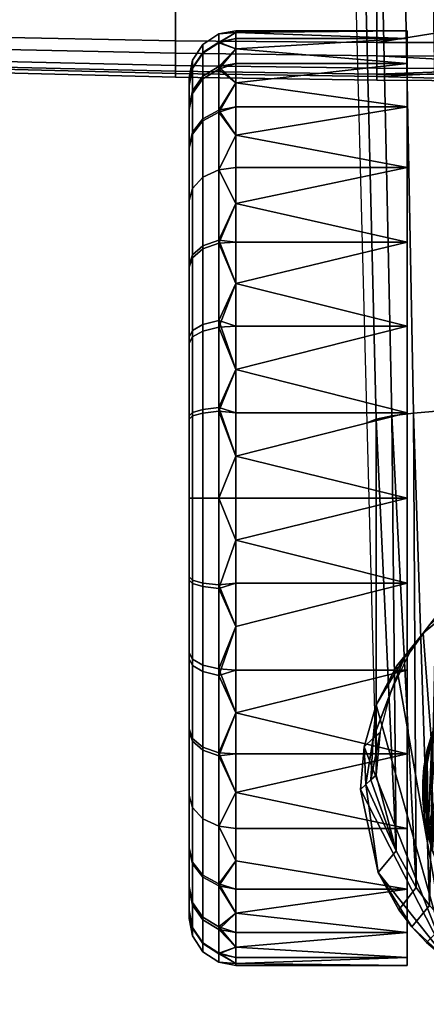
# Model space of a CAD drawing. Header units: millimetres. Extents: x -335 to 335, y -340 to 312.
# Tile 31 of 108: x -36 to -10, y -340 to -277. Entities that reach past the tile are written whole.
import ezdxf

# ---------------------------------------------------------------- set-up
doc = ezdxf.new("R2010")
doc.units = ezdxf.units.MM
doc.header["$MEASUREMENT"] = 0
for name, color, linetype, true_color in [('kolecka', 7, 'Continuous', 0x282828), ('podnoz', 7, 'Continuous', 0x000000), ('sedak', 7, 'Continuous', 0x7faed0)]:
    doc.layers.add(name, color=color, linetype=linetype, true_color=true_color)

msp = doc.modelspace()

# ---------------------------------------------------------------- meshes
at = {"layer": 'kolecka'}
mesh = msp.add_polyface(dxfattribs=at)
corners = [(-24.121, -291.321, 5.787), (-23.105, -290.95, 5.232), (-23.105, -296.099, 2.477), (-24.121, -296.355, 3.095), (-24.789, -291.886, 6.633), (-24.789, -296.744, 4.034), (-25, -292.5, 7.551), (-25, -297.167, 5.054), (-24.121, -286.907, 9.407), (-23.105, -286.435, 8.935), (-24.789, -287.627, 10.127), (-25, -288.408, 10.907), (-24.121, -283.161, 14.013), (-23.105, -282.603, 13.646), (-24.789, -284.011, 14.571), (-25, -284.934, 15.177), (-24.121, -280.422, 19.28), (-23.105, -279.801, 19.034), (-24.789, -281.368, 19.654), (-25, -282.395, 20.061), (-24.121, -278.895, 24.544), (-23.105, -278.239, 24.419), (-24.789, -279.894, 24.734), (-25, -280.979, 24.941), (-24.121, -278.378, 30), (-23.105, -277.71, 30), (-24.789, -279.395, 30), (-25, -280.499, 30), (-24.121, -278.939, 35.681), (-23.105, -278.284, 35.812), (-24.789, -279.937, 35.483), (-25, -281.02, 35.267), (-24.121, -280.594, 41.145), (-23.105, -279.977, 41.4), (-24.789, -281.534, 40.755), (-25, -282.554, 40.333), (-24.121, -283.287, 46.178), (-23.105, -282.732, 46.549), (-24.789, -284.133, 45.613), (-25, -285.051, 45), (-24.121, -286.907, 50.593), (-23.105, -286.435, 51.065), (-24.789, -287.627, 49.873), (-25, -288.407, 49.093), (-24.121, -291.512, 54.34), (-23.105, -291.146, 54.898), (-24.789, -292.071, 53.49), (-25, -292.677, 52.567), (-24.121, -296.78, 57.077), (-23.105, -296.534, 57.698), (-24.789, -297.155, 56.131), (-25, -297.561, 55.104), (-22, -288.591, 6.709), (-22, -284.209, 11.091), (-22, -293.721, 3.351), (-22, -278.658, 21.745), (-22, -277.621, 27.304), (-22, -278.658, 38.255), (-22, -280.851, 43.779), (-22, -277.621, 32.696), (-22, -280.851, 16.221), (-22, -288.591, 53.291), (-22, -293.721, 56.649), (-25, -302.441, 56.521)]
mesh.append_faces([[corners[k] for k in face] for face in [(0, 1, 2, 3), (4, 0, 3, 5), (6, 4, 5, 7), (8, 9, 1, 0), (10, 8, 0, 4), (11, 10, 4, 6), (12, 13, 9, 8), (14, 12, 8, 10), (15, 14, 10, 11), (16, 17, 13, 12), (18, 16, 12, 14), (19, 18, 14, 15), (20, 21, 17, 16), (22, 20, 16, 18), (23, 22, 18, 19), (24, 25, 21, 20), (26, 24, 20, 22), (27, 26, 22, 23), (28, 29, 25, 24), (30, 28, 24, 26), (31, 30, 26, 27), (32, 33, 29, 28), (34, 32, 28, 30), (35, 34, 30, 31), (36, 37, 33, 32), (38, 36, 32, 34), (39, 38, 34, 35), (40, 41, 37, 36), (42, 40, 36, 38), (43, 42, 38, 39), (44, 45, 41, 40), (46, 44, 40, 42), (47, 46, 42, 43), (48, 49, 45, 44), (50, 48, 44, 46), (51, 50, 46, 47), (9, 52, 1, 1), (13, 53, 9, 9), (2, 1, 54, 54), (21, 55, 17, 17), (25, 56, 21, 21), (33, 57, 29, 29), (37, 58, 33, 33), (25, 29, 59, 59), (13, 17, 60, 60), (45, 61, 41, 41), (49, 62, 45, 45), (6, 23, 15, 15), (15, 23, 19, 19), (11, 6, 15, 15), (6, 31, 23, 23), (47, 43, 39, 39), (6, 63, 47, 47), (6, 47, 39, 39), (31, 39, 35, 35), (6, 39, 31, 31), (31, 27, 23, 23)]])
mesh = msp.add_polyface(dxfattribs=at)
corners = [(9, -277.528, 28.713), (9, -278.586, 22), (-9, -278.586, 22), (-9, -277.528, 28.713), (9, -280.149, 42.327), (9, -278.041, 35.673), (-9, -278.041, 35.673), (-9, -280.149, 42.327), (9, -283.625, 48.166), (-9, -283.625, 48.166), (9, -294.177, 56.879), (9, -288.326, 53.073), (-9, -288.326, 53.073), (-9, -294.177, 56.879), (-9, -307.5, 60), (-9, -294.177, 56.879), (-9, -288.326, 53.073), (-23.105, -296.099, 2.477), (-22, -293.721, 3.351), (-22, -296.457, 2.106), (-23.105, -290.95, 5.232), (-22, -288.591, 6.709), (-22, -291.084, 4.89), (-23.105, -286.435, 8.935), (-22, -286.287, 8.787), (-23.105, -282.603, 13.646), (-22, -282.39, 13.584), (-22, -284.209, 11.091), (-22, -280.851, 16.221), (-23.105, -279.801, 19.034), (-22, -278.658, 21.745), (-22, -279.606, 18.957), (-23.105, -278.239, 24.419), (-22, -278.001, 24.541), (-23.105, -277.71, 30), (-22, -277.5, 30), (-22, -277.621, 27.304), (-22, -277.621, 32.696), (-23.105, -278.284, 35.812), (-22, -278.658, 38.255), (-22, -278.001, 35.459), (-23.105, -279.977, 41.4), (-22, -279.606, 41.043), (-23.105, -282.732, 46.549), (-22, -282.39, 46.416), (-22, -280.851, 43.779), (-22, -284.209, 48.909), (-23.105, -286.435, 51.065), (-22, -288.591, 53.291), (-22, -286.287, 51.213), (-23.105, -291.146, 54.898), (-22, -291.084, 55.11), (-23.105, -296.534, 57.698), (-22, -296.457, 57.894), (-22, -293.721, 56.649), (-11, -296.457, 2.106), (-11, -291.084, 4.89), (-11, -286.287, 8.787), (-11, -282.39, 13.584), (-11, -279.606, 18.957), (-11, -278.001, 24.541), (-11, -277.5, 30), (-11, -278.001, 35.459), (-11, -279.606, 41.043), (-11, -282.39, 46.416), (-11, -286.287, 51.213), (-11, -291.084, 55.11), (-11, -296.457, 57.894)]
mesh.append_faces([[corners[k] for k in face] for face in [(0, 1, 2, 3), (4, 5, 6, 7), (5, 0, 3, 6), (8, 4, 7, 9), (10, 11, 12, 13), (14, 15, 16, 16), (17, 18, 19, 19), (20, 21, 22, 22), (23, 24, 21, 21), (25, 26, 27, 27), (25, 28, 26, 26), (23, 27, 24, 24), (20, 22, 18, 18), (29, 30, 31, 31), (32, 33, 30, 30), (34, 35, 36, 36), (34, 37, 35, 35), (32, 36, 33, 33), (38, 39, 40, 40), (41, 42, 39, 39), (43, 44, 45, 45), (43, 46, 44, 44), (41, 45, 42, 42), (38, 40, 37, 37), (29, 31, 28, 28), (47, 48, 49, 49), (50, 51, 48, 48), (52, 53, 54, 54), (50, 54, 51, 51), (47, 49, 46, 43), (55, 19, 18, 56), (56, 22, 21, 21), (56, 18, 22, 22), (57, 56, 21, 21), (58, 57, 27, 27), (59, 58, 28, 28), (60, 33, 36, 61), (61, 35, 37, 62), (59, 31, 30, 60), (63, 42, 45, 64), (64, 44, 46, 65), (66, 51, 54, 67), (65, 49, 48, 66), (62, 40, 39, 63), (57, 21, 24, 24), (57, 24, 27, 27), (58, 26, 28, 28), (59, 28, 31, 31), (26, 58, 27, 27), (60, 30, 33, 33), (62, 37, 40, 40), (35, 61, 36, 36), (63, 39, 42, 42), (65, 46, 49, 49), (44, 64, 45, 45), (66, 48, 51, 51), (53, 67, 54, 54)]])
mesh = msp.add_polyface(dxfattribs=at)
corners = [(-7.07, -318.929, 63), (-9.656, -328.579, 63), (-3.682, -316.702, 63), (0, -316, 63), (-1.271, -316.081, 60), (0, -316, 60), (-9, -307.5, 60), (-3.887, -316.786, 60), (-2.578, -316.338, 60), (-5.152, -317.429, 60), (-6.332, -318.261, 60), (-9, -321.641, 60), (-8.285, -320.401, 60), (-7.389, -319.262, 60), (-3.682, -316.702, 63), (-5.152, -317.429, 60), (-6.332, -318.261, 60), (-7.07, -318.929, 63), (-8.285, -320.401, 60), (-9.297, -322.319, 63), (0, -316, 60), (-1.271, -316.081, 60), (0, -316, 63), (-3.887, -316.786, 60), (-2.578, -316.338, 60), (-7.389, -319.262, 60), (-9, -337.529, 30.473), (-9, -337.426, 32.606), (-9, -277.528, 28.713), (-9, -335.95, 40.959), (-9, -335.468, 43.012), (-9, -283.625, 48.166), (-9, -334.469, 47.082), (-9, -333.958, 49.098), (-9, -307.5, 60), (-9, -288.326, 53.073), (-9, -334.974, 45.049), (-9, -333.441, 51.113), (-9, -321.641, 60), (-9, -280.149, 42.327), (-9, -278.041, 35.673), (-9, -336.841, 36.822), (-9, -278.586, 22), (-9, -337.325, 26.202), (-9, -300.748, 59.23), (-9, -294.177, 56.879), (-23.105, -313.312, 59.216), (-22, -315.755, 58.842), (-22, -312.959, 59.499), (-23.105, -318.9, 57.523), (-22, -321.279, 56.649), (-22, -318.543, 57.894), (-23.105, -318.466, 2.302), (-22, -315.755, 1.158), (-22, -318.543, 2.106), (-23.105, -313.081, 0.738), (-22, -312.959, 0.501), (-22, -321.279, 3.351), (-23.105, -307.5, 0.211), (-22, -307.5), (-22, -310.196, 0.121), (-22, -307.5, 60), (-23.105, -307.5, 59.79), (-22, -310.196, 59.879), (-22, -304.804, 0.121), (-11, -307.5), (-22, -302.041, 0.501), (-11, -302.041, 0.501), (-22, -299.245, 1.158), (-11, -296.457, 2.106), (-22, -296.457, 2.106), (-11, -296.457, 57.894), (-22, -296.457, 57.894), (-22, -299.245, 58.842), (-11, -302.041, 59.499), (-22, -304.804, 59.879), (-11, -307.5, 60), (-22, -302.041, 59.499), (-11, -312.959, 59.499), (-11, -318.543, 57.894), (-11, -323.916, 55.11), (-11, -318.543, 2.106), (-11, -312.959, 0.501)]
mesh.append_faces([[corners[k] for k in face] for face in [(0, 1, 2, 2), (1, 3, 2, 2), (4, 5, 6, 6), (6, 7, 8, 8), (6, 8, 4, 4), (9, 7, 6, 6), (6, 10, 9, 9), (6, 11, 12, 12), (6, 12, 13, 13), (6, 13, 10, 10), (14, 15, 16, 17), (18, 19, 17, 17), (20, 21, 22, 22), (23, 14, 24, 24), (15, 14, 23, 23), (21, 24, 14, 14), (25, 17, 16, 16), (18, 17, 25, 25), (14, 22, 21, 21), (26, 27, 28, 28), (29, 30, 31, 31), (32, 33, 34, 34), (32, 34, 35, 35), (35, 31, 36, 36), (37, 38, 34, 34), (39, 40, 41, 41), (31, 39, 29, 29), (40, 28, 27, 27), (28, 42, 43, 43), (34, 44, 45, 45), (46, 47, 48, 48), (49, 50, 51, 51), (49, 51, 47, 47), (52, 53, 54, 54), (55, 56, 53, 53), (52, 54, 57, 57), (58, 59, 60, 60), (61, 62, 63, 63), (64, 65, 59, 59), (65, 64, 66, 67), (67, 66, 68, 69), (70, 69, 68, 68), (71, 72, 73, 74), (74, 75, 61, 76), (74, 77, 75, 75), (77, 74, 73, 73), (61, 63, 76, 76), (78, 76, 63, 63), (78, 63, 48, 48), (78, 47, 51, 79), (79, 51, 50, 80), (78, 48, 47, 47), (81, 54, 53, 82), (82, 56, 60, 65), (81, 57, 54, 54), (82, 53, 56, 56), (65, 60, 59, 59)]])
mesh = msp.add_polyface(dxfattribs=at)
corners = [(-7.07, -333.072, 63), (-9.656, -328.579, 63), (-8.66, -331, 63), (-2.588, -335.657, 63), (-5, -334.66, 63), (9.656, -328.578, 63), (0, -316, 63), (-9.297, -322.319, 63), (-10, -326, 63), (-7.07, -318.929, 63), (2.588, -335.657, 63), (-9.297, -322.319, 63), (-9.928, -324.802, 61.392), (-10, -326, 63), (-9.721, -323.656, 61.082), (-8.285, -320.401, 60), (-9.404, -322.598, 60.605), (-9, -321.641, 60), (-6.656, -334.812, 54.936), (-8.262, -333.375, 55.034), (-8.064, -334.407, 50.995), (-6.451, -335.555, 50.869), (-6.863, -333.984, 58.981), (-8.461, -332.239, 59.037), (-9, -333.958, 49.098), (-9, -334.469, 47.082), (-7.865, -335.333, 46.924), (-9, -333.441, 51.113), (-9.656, -328.579, 63), (-9.68, -329.124, 61.021), (-9.375, -330.165, 60.563), (-9.898, -328.01, 61.347), (-9, -331.886, 57.086), (-9, -332.402, 55.106), (-9, -332.923, 53.11), (-10, -326.635, 61.876), (-10, -326.844, 61.5), (-10, -326.425, 62.252), (-8.66, -331, 63), (-9, -331.371, 59.066), (-7.07, -333.072, 63), (-4.834, -335.328, 58.941), (-5, -334.66, 63), (-9, -331.13, 60), (-9.404, -322.598, 60.605), (-9, -321.641, 60), (-9.375, -330.165, 60.563), (-9.721, -323.656, 61.082), (-9.68, -329.124, 61.021), (-9, -331.13, 60), (-9.898, -328.01, 61.347), (-10, -326.422, 61.5), (-9.928, -324.802, 61.392), (-9, -337.529, 30.473), (-9, -277.528, 28.713), (-9, -337.5, 28.334), (-9, -278.586, 22), (-9, -336.993, 24.086), (-9, -337.325, 26.202), (-9, -278.041, 35.673), (-9, -337.426, 32.606), (-9, -337.193, 34.728), (-9, -336.841, 36.822), (-9, -280.149, 42.327), (-9, -336.411, 38.9), (-9, -335.95, 40.959), (-9, -334.974, 45.049), (-9, -283.625, 48.166), (-9, -335.468, 43.012), (-9, -334.469, 47.082), (-9, -288.326, 53.073), (-9, -333.441, 51.113), (-9, -307.5, 60), (-9, -333.958, 49.098), (-9, -336.509, 22), (-9, -321.641, 60), (-9, -332.402, 55.106), (-9, -331.886, 57.086), (-9, -331.371, 59.066), (-9, -331.13, 60), (-9, -332.923, 53.11)]
mesh.append_faces([[corners[k] for k in face] for face in [(0, 1, 2, 2), (3, 0, 4, 4), (1, 0, 3, 3), (5, 6, 1, 1), (7, 8, 1, 1), (9, 7, 1, 1), (10, 1, 3, 3), (11, 12, 13, 13), (11, 14, 12, 12), (11, 15, 16, 16), (16, 15, 17, 17), (16, 14, 11, 11), (18, 19, 20, 21), (22, 23, 19, 18), (24, 25, 26, 26), (20, 27, 24, 24), (26, 20, 24, 24), (28, 29, 30, 30), (28, 31, 29, 29), (32, 33, 19, 19), (34, 19, 33, 33), (35, 36, 31, 31), (37, 35, 31, 31), (13, 31, 28, 28), (28, 30, 38, 38), (32, 19, 23, 23), (20, 19, 34, 34), (39, 32, 23, 23), (22, 40, 38, 23), (41, 42, 40, 22), (43, 39, 23, 23), (43, 23, 38, 38), (30, 43, 38, 38), (20, 34, 27, 27), (44, 45, 46, 46), (47, 44, 48, 48), (49, 46, 45, 45), (48, 44, 46, 46), (48, 50, 47, 47), (50, 51, 52, 52), (47, 50, 52, 52), (53, 54, 55, 55), (56, 57, 58, 58), (55, 54, 58, 58), (59, 60, 61, 61), (62, 59, 61, 61), (63, 62, 64, 64), (63, 64, 65, 65), (66, 67, 68, 68), (69, 70, 66, 66), (71, 72, 73, 73), (56, 74, 57, 57), (75, 76, 77, 77), (75, 78, 79, 79), (78, 75, 77, 77), (75, 80, 76, 76), (80, 75, 71, 71)]])
mesh = msp.add_polyface(dxfattribs=at)
corners = [(-24.121, -301.819, 1.439), (-23.105, -301.688, 0.783), (-23.105, -307.5, 0.211), (-24.121, -307.5, 0.879), (-24.789, -302.017, 2.436), (-24.789, -307.5, 1.896), (-25, -302.233, 3.519), (-25, -307.5, 3), (-24.121, -296.355, 3.095), (-23.105, -296.099, 2.477), (-24.789, -296.744, 4.034), (-25, -297.167, 5.054), (-24.121, -302.044, 58.605), (-23.105, -301.918, 59.261), (-23.105, -296.534, 57.698), (-24.121, -296.78, 57.077), (-24.789, -302.234, 57.606), (-24.789, -297.155, 56.131), (-25, -302.441, 56.521), (-25, -297.561, 55.104), (-24.121, -307.5, 59.122), (-23.105, -307.5, 59.79), (-24.789, -307.5, 58.105), (-25, -307.5, 57.001), (-24.121, -313.181, 58.561), (-23.105, -313.312, 59.216), (-24.789, -312.983, 57.563), (-25, -312.767, 56.48), (-24.121, -318.645, 56.906), (-23.105, -318.9, 57.523), (-24.789, -318.255, 55.966), (-25, -317.833, 54.946), (-24.789, -323.113, 53.367), (-24.121, -323.678, 54.213), (-25, -322.5, 52.449), (-24.121, -318.22, 2.923), (-23.105, -318.466, 2.302), (-23.105, -323.854, 5.102), (-24.121, -323.488, 5.66), (-24.789, -317.845, 3.869), (-24.789, -322.929, 6.51), (-25, -317.439, 4.895), (-25, -322.323, 7.433), (-24.121, -312.956, 1.395), (-23.105, -313.081, 0.738), (-24.789, -312.766, 2.394), (-25, -312.559, 3.478), (-22, -304.804, 0.121), (-22, -307.5), (-22, -302.041, 0.501), (-22, -296.457, 2.106), (-22, -299.245, 1.158), (-22, -299.245, 58.842), (-22, -296.457, 57.894), (-22, -304.804, 59.879), (-22, -302.041, 59.499), (-22, -307.5, 60), (-22, -312.959, 59.499), (-22, -310.196, 59.879), (-22, -315.755, 58.842), (-22, -310.196, 0.121), (-22, -312.959, 0.501), (-22, -315.755, 1.158), (-25, -292.5, 7.551), (-25, -292.677, 52.567)]
mesh.append_faces([[corners[k] for k in face] for face in [(0, 1, 2, 3), (4, 0, 3, 5), (6, 4, 5, 7), (8, 9, 1, 0), (10, 8, 0, 4), (11, 10, 4, 6), (12, 13, 14, 15), (16, 12, 15, 17), (18, 16, 17, 19), (20, 21, 13, 12), (22, 20, 12, 16), (23, 22, 16, 18), (24, 25, 21, 20), (26, 24, 20, 22), (27, 26, 22, 23), (28, 29, 25, 24), (30, 28, 24, 26), (31, 30, 26, 27), (32, 33, 28, 30), (34, 32, 30, 31), (35, 36, 37, 38), (39, 35, 38, 40), (41, 39, 40, 42), (43, 44, 36, 35), (45, 43, 35, 39), (46, 45, 39, 41), (3, 2, 44, 43), (5, 3, 43, 45), (7, 5, 45, 46), (2, 47, 48, 48), (1, 49, 47, 47), (9, 50, 51, 51), (1, 51, 49, 49), (1, 47, 2, 2), (9, 51, 1, 1), (14, 52, 53, 53), (13, 54, 55, 55), (56, 54, 21, 21), (13, 21, 54, 54), (52, 14, 13, 13), (55, 52, 13, 13), (25, 57, 58, 58), (25, 58, 21, 21), (29, 59, 25, 25), (2, 60, 61, 44), (62, 36, 44, 44), (42, 46, 41, 41), (27, 63, 42, 42), (27, 34, 31, 31), (42, 34, 27, 27), (23, 18, 27, 27), (46, 42, 6, 6), (63, 6, 42, 42), (6, 63, 11, 11), (63, 27, 18, 18), (64, 18, 19, 19), (7, 46, 6, 6)]])
mesh = msp.add_polyface(dxfattribs=at)
corners = [(-9.982, -325.397, 61.473), (-10, -326, 62.5), (-9.928, -324.802, 61.392), (-10, -326, 62), (-10, -326, 61.5), (-9.996, -325.698, 61.493), (-10, -326, 63), (-10, -326.213, 62.626), (-9.898, -328.01, 61.347), (-10, -326.425, 62.252), (-10, -326.422, 61.5), (-10, -326.844, 61.5), (-10, -326.635, 61.876), (-9.982, -325.397, 61.473), (-9.928, -324.802, 61.392), (-10, -326, 61.5), (-9.996, -325.698, 61.493), (-10, -326.422, 61.5), (-9.898, -328.01, 61.347), (-10, -326.844, 61.5), (-24.121, -323.678, 54.213), (-23.105, -324.049, 54.768), (-23.105, -318.9, 57.523), (-24.121, -318.645, 56.906), (-24.121, -328.093, 50.593), (-23.105, -328.565, 51.065), (-24.789, -327.373, 49.873), (-24.789, -323.113, 53.367), (-25, -326.593, 49.092), (-25, -322.5, 52.449), (-24.121, -331.84, 45.988), (-23.105, -332.398, 46.354), (-24.789, -330.99, 45.429), (-25, -330.067, 44.823), (-24.121, -328.093, 9.407), (-23.105, -328.565, 8.935), (-23.105, -332.268, 13.451), (-24.121, -331.713, 13.822), (-24.789, -327.373, 10.127), (-24.789, -330.867, 14.387), (-25, -326.593, 10.907), (-25, -329.949, 15), (-24.121, -323.488, 5.66), (-23.105, -323.854, 5.102), (-24.789, -322.929, 6.51), (-25, -322.323, 7.433), (-22, -323.916, 55.11), (-22, -321.279, 56.649), (-22, -328.713, 51.213), (-22, -326.409, 53.291), (-22, -330.791, 48.909), (-22, -328.713, 8.787), (-22, -330.791, 11.091), (-22, -323.916, 4.89), (-22, -326.409, 6.709), (-22, -321.279, 3.351), (-23.105, -318.466, 2.302), (-11, -323.916, 55.11), (-11, -328.713, 51.213), (-11, -332.61, 46.416), (-11, -332.61, 13.584), (-11, -328.713, 8.787), (-11, -323.916, 4.89), (-11, -318.543, 2.106), (-25, -333.98, 24.733), (-25, -334.021, 35.059)]
mesh.append_faces([[corners[k] for k in face] for face in [(0, 1, 2, 2), (1, 0, 3, 3), (4, 3, 5, 5), (3, 0, 5, 5), (6, 2, 1, 1), (7, 8, 6, 6), (8, 7, 9, 9), (10, 11, 12, 12), (1, 9, 7, 7), (6, 1, 7, 7), (9, 3, 12, 12), (3, 4, 10, 10), (3, 9, 1, 1), (3, 10, 12, 12), (13, 14, 15, 15), (16, 13, 15, 15), (15, 14, 17, 17), (18, 19, 17, 17), (20, 21, 22, 23), (24, 25, 21, 20), (26, 24, 20, 27), (28, 26, 27, 29), (30, 31, 25, 24), (32, 30, 24, 26), (33, 32, 26, 28), (34, 35, 36, 37), (38, 34, 37, 39), (40, 38, 39, 41), (42, 43, 35, 34), (44, 42, 34, 38), (45, 44, 38, 40), (21, 46, 47, 47), (25, 48, 49, 49), (25, 50, 48, 48), (21, 49, 46, 46), (35, 51, 52, 52), (25, 49, 21, 21), (31, 50, 25, 25), (22, 21, 47, 47), (43, 53, 54, 54), (43, 55, 53, 53), (43, 54, 51, 35), (56, 55, 43, 43), (52, 36, 35, 35), (57, 46, 49, 58), (57, 47, 46, 46), (48, 58, 49, 49), (58, 48, 50, 59), (60, 52, 51, 61), (62, 53, 55, 63), (61, 51, 54, 62), (53, 62, 54, 54), (45, 41, 64, 64), (45, 40, 41, 41), (33, 28, 29, 29), (29, 65, 33, 33), (45, 65, 29, 29)]])
mesh = msp.add_polyface(dxfattribs=at)
corners = [(-24.121, -334.577, 40.72), (-23.105, -335.198, 40.966), (-23.105, -332.398, 46.354), (-24.121, -331.84, 45.988), (-24.789, -333.631, 40.345), (-24.789, -330.99, 45.429), (-25, -332.604, 39.939), (-25, -330.067, 44.823), (-24.121, -336.105, 35.456), (-23.105, -336.761, 35.582), (-24.789, -335.106, 35.266), (-25, -334.021, 35.059), (-24.121, -336.622, 30), (-23.105, -337.29, 30), (-24.789, -335.605, 30), (-25, -334.501, 30), (-24.121, -336.061, 24.319), (-23.105, -336.716, 24.188), (-24.789, -335.063, 24.517), (-25, -333.98, 24.733), (-24.121, -334.406, 18.855), (-23.105, -335.023, 18.6), (-24.789, -333.466, 19.245), (-25, -332.446, 19.667), (-24.121, -331.713, 13.822), (-23.105, -332.268, 13.451), (-24.789, -330.867, 14.387), (-25, -329.949, 15), (-22, -334.149, 43.779), (-22, -332.61, 46.416), (-22, -335.394, 41.043), (-22, -330.791, 48.909), (-22, -336.999, 35.459), (-22, -336.342, 38.255), (-22, -337.379, 32.696), (-22, -337.379, 27.304), (-22, -337.5, 30), (-22, -336.999, 24.541), (-22, -335.394, 18.957), (-22, -336.342, 21.745), (-22, -334.149, 16.221), (-22, -330.791, 11.091), (-22, -332.61, 13.584), (-11, -332.61, 46.416), (-11, -335.394, 41.043), (-11, -336.999, 35.459), (-11, -337.5, 30), (-11, -336.999, 24.541), (-11, -335.394, 18.957), (-11, -332.61, 13.584), (-25, -322.323, 7.433)]
mesh.append_faces([[corners[k] for k in face] for face in [(0, 1, 2, 3), (4, 0, 3, 5), (6, 4, 5, 7), (8, 9, 1, 0), (10, 8, 0, 4), (11, 10, 4, 6), (12, 13, 9, 8), (14, 12, 8, 10), (15, 14, 10, 11), (16, 17, 13, 12), (18, 16, 12, 14), (19, 18, 14, 15), (20, 21, 17, 16), (22, 20, 16, 18), (23, 22, 18, 19), (24, 25, 21, 20), (26, 24, 20, 22), (27, 26, 22, 23), (2, 28, 29, 29), (1, 30, 28, 28), (2, 29, 31, 31), (9, 32, 33, 33), (9, 34, 32, 32), (13, 35, 36, 36), (17, 37, 35, 35), (13, 36, 34, 34), (21, 38, 39, 39), (21, 40, 38, 38), (25, 41, 42, 42), (25, 42, 40, 40), (17, 39, 37, 37), (1, 33, 30, 30), (9, 33, 1, 1), (13, 34, 9, 9), (21, 39, 17, 17), (25, 40, 21, 21), (13, 17, 35, 35), (2, 1, 28, 28), (43, 29, 28, 44), (45, 32, 34, 46), (46, 36, 35, 47), (44, 30, 33, 45), (48, 38, 40, 49), (47, 37, 39, 48), (43, 31, 29, 29), (44, 28, 30, 30), (46, 34, 36, 36), (47, 35, 37, 37), (32, 45, 33, 33), (49, 40, 42, 42), (41, 49, 42, 42), (38, 48, 39, 39), (19, 27, 23, 23), (15, 11, 19, 19), (11, 50, 19, 19), (7, 11, 6, 6)]])
at = {"layer": 'podnoz'}
mesh = msp.add_polyface(dxfattribs=at)
corners = [(-9.971, -316.172, 64), (-11.695, -318.304, 64), (-11.197, -317.758, 77.095), (-9.547, -315.626, 77.091), (-5.404, -313.085, 64), (-7.863, -314.417, 64), (-7.529, -313.872, 77.088), (-5.174, -312.54, 77.085), (-2.729, -312.269, 64), (-2.613, -311.723, 77.084), (-5.059, -312.058, 89.847), (-9.16, -315.131, 88.986), (-10.824, -317.378, 88.352), (-1.33, -310.986, 90.146), (0, -311.455, 77.084), (0, -312, 64), (-3.867, -311.569, 89.984), (-7.256, -313.389, 89.475), (-2.621, -311.208, 90.084), (0, -310.91, 90.167), (-14.834, -228.38, 118.158), (-15.811, -191.084, 126.761), (-16.504, -191.192, 118.742), (-15.527, -228.55, 110.785), (-13.691, -228.244, 124.922), (-14.643, -191.001, 134.158), (-12.141, -228.14, 130.965), (-13.041, -190.939, 140.794), (-10.234, -228.068, 136.173), (-11.047, -190.898, 146.534), (-8.02, -228.027, 140.436), (-8.705, -190.877, 151.239), (-5.543, -228.016, 143.64), (-6.055, -190.873, 154.773), (-4.223, -228.021, 144.809), (-4.629, -190.876, 156.058), (-2.855, -228.033, 145.672), (-3.141, -190.884, 156.998), (-1.445, -228.053, 146.213), (-1.596, -190.895, 157.577), (-13.889, -265.5, 108.738), (-14.555, -265.718, 101.986), (-12.789, -265.318, 114.899), (-11.307, -265.174, 120.378), (-9.494, -265.067, 125.082), (-7.404, -264.997, 128.922), (-5.09, -264.967, 131.805), (-3.865, -264.966, 132.859), (-2.604, -264.975, 133.639), (-1.312, -264.993, 134.135), (-12.998, -302.436, 98.522), (-13.586, -302.68, 92.353), (-11.982, -302.225, 104.12), (-10.596, -302.046, 109.073), (-8.891, -301.903, 113.306), (-6.924, -301.797, 116.743), (-4.75, -301.73, 119.309), (-3.602, -301.712, 120.242), (-2.424, -301.705, 120.929), (-1.221, -301.708, 121.36), (-12.996, -325.282, 86.025), (-10.42, -332.507, 98.346), (-11.707, -330.141, 94.311), (-7.541, -335.622, 103.658), (-4.027, -337.527, 106.909), (-2.781, -337.881, 107.512), (0, -209.522, 152.19), (0, -190.909, 157.777), (0, -228.079, 146.42), (0, -174.045, 162.668), (0, -246.58, 140.468), (0, -265.021, 134.335), (0, -283.403, 128.021), (-0.715, -338.156, 107.982), (0, -319.977, 114.853), (0, -301.722, 121.527)]
mesh.append_faces([[corners[k] for k in face] for face in [(0, 1, 2, 3), (4, 5, 6, 7), (5, 0, 3, 6), (8, 4, 7, 9), (10, 7, 6, 6), (6, 3, 11, 11), (3, 2, 12, 12), (13, 14, 9, 9), (9, 14, 15, 8), (9, 7, 16, 16), (11, 3, 12, 12), (6, 11, 17, 17), (16, 7, 10, 10), (9, 16, 18, 18), (9, 18, 13, 13), (19, 14, 13, 13), (10, 6, 17, 17), (20, 21, 22, 23), (24, 25, 21, 20), (26, 27, 25, 24), (28, 29, 27, 26), (30, 31, 29, 28), (32, 33, 31, 30), (34, 35, 33, 32), (36, 37, 35, 34), (38, 39, 37, 36), (40, 20, 23, 41), (42, 24, 20, 40), (43, 26, 24, 42), (44, 28, 26, 43), (45, 30, 28, 44), (46, 32, 30, 45), (47, 34, 32, 46), (48, 36, 34, 47), (49, 38, 36, 48), (50, 40, 41, 51), (52, 42, 40, 50), (53, 43, 42, 52), (54, 44, 43, 53), (55, 45, 44, 54), (56, 46, 45, 55), (57, 47, 46, 56), (58, 48, 47, 57), (59, 49, 48, 58), (60, 50, 51, 51), (61, 53, 52, 52), (52, 50, 62, 62), (63, 55, 54, 54), (64, 57, 56, 56), (65, 58, 57, 57), (60, 62, 50, 50), (39, 38, 66, 67), (38, 68, 66, 66), (67, 69, 39, 39), (68, 38, 70, 70), (49, 71, 70, 70), (38, 49, 70, 70), (49, 59, 72, 71), (73, 74, 59, 59), (59, 74, 75, 75), (75, 72, 59, 59)]])
mesh = msp.add_polyface(dxfattribs=at)
corners = [(-10.703, -335.025, 64), (-8.375, -337.214, 64), (-9.768, -336.03, 64), (-11.537, -333.932, 64), (-12.859, -331.535, 64), (-5.273, -338.967, 64), (0, -340, 64), (-1.35, -339.935, 64), (-2.686, -339.74, 64), (8.375, -337.214, 64), (5.273, -338.967, 64), (-2.729, -312.269, 64), (0, -312, 64), (-13.77, -323.469, 64), (-12.992, -320.782, 64), (-13.998, -326.201, 64), (-9.971, -316.172, 64), (-11.695, -318.304, 64), (-7.863, -314.417, 64), (-5.404, -313.085, 64), (-13.664, -325.895, 71.342), (-13.77, -323.469, 64), (-13.998, -326.201, 64), (-13.184, -322.922, 77.104), (-12.992, -320.782, 64), (-11.695, -318.304, 64), (-11.197, -317.758, 77.095), (-13.33, -325.588, 78.684), (-12.023, -319.877, 87.643), (-12.75, -322.541, 86.884), (-12.996, -325.282, 86.025), (-12.994, -325.28, 86.098), (-10.824, -317.378, 88.352), (-4.75, -301.73, 119.309), (-6.924, -301.797, 116.743), (-5.145, -337.079, 106.144), (-8.891, -301.903, 113.306), (-10.596, -302.046, 109.073), (-9.566, -333.653, 100.3), (-11.982, -302.225, 104.12), (-11.707, -330.141, 94.311), (-10.42, -332.507, 98.346), (-8.533, -334.762, 102.192), (-7.541, -335.622, 103.658), (-6.441, -336.383, 104.958), (-3.602, -301.712, 120.242), (-4.027, -337.527, 106.909), (-2.781, -337.881, 107.512), (-1.422, -338.103, 107.892), (-2.424, -301.705, 120.929), (-0.715, -338.156, 107.982), (-1.221, -301.708, 121.36), (0, -338.167, 108), (0, -319.977, 114.853), (-12.859, -331.535, 64), (-11.537, -333.932, 64), (-9.566, -333.653, 100.3), (-10.703, -335.025, 64), (-9.768, -336.03, 64), (-8.533, -334.762, 102.192), (-8.375, -337.214, 64), (-7.541, -335.622, 103.658), (-5.273, -338.967, 64), (-5.145, -337.079, 106.144), (-6.441, -336.383, 104.958), (-4.027, -337.527, 106.909), (-1.422, -338.103, 107.892), (-2.781, -337.881, 107.512), (-2.686, -339.74, 64), (-1.35, -339.935, 64), (0, -339.083, 86), (-0.715, -338.156, 107.982), (0, -340, 64), (0, -338.167, 108)]
mesh.append_faces([[corners[k] for k in face] for face in [(0, 1, 2, 2), (0, 3, 4, 4), (1, 0, 4, 4), (5, 6, 7, 7), (7, 8, 5, 5), (5, 1, 9, 10), (1, 11, 12, 12), (13, 14, 1, 1), (1, 15, 13, 13), (15, 1, 4, 4), (16, 1, 17, 17), (16, 18, 1, 1), (17, 1, 14, 14), (1, 18, 19, 19), (1, 19, 11, 11), (12, 9, 1, 1), (20, 21, 22, 22), (23, 24, 21, 21), (25, 24, 26, 26), (24, 23, 26, 26), (27, 23, 20, 20), (28, 26, 23, 23), (23, 21, 20, 20), (29, 27, 30, 30), (29, 30, 31, 31), (32, 26, 28, 28), (28, 23, 29, 29), (29, 23, 27, 27), (33, 34, 35, 35), (36, 37, 38, 38), (39, 40, 41, 41), (36, 38, 42, 42), (41, 38, 37, 37), (42, 43, 36, 36), (44, 35, 34, 34), (45, 46, 47, 47), (46, 33, 35, 35), (44, 34, 43, 43), (48, 49, 47, 47), (50, 51, 48, 48), (50, 52, 53, 53), (51, 49, 48, 48), (27, 40, 30, 30), (40, 54, 55, 41), (56, 57, 58, 59), (59, 58, 60, 61), (41, 55, 57, 56), (20, 40, 27, 27), (54, 20, 22, 22), (54, 40, 20, 20), (62, 63, 64, 64), (62, 65, 63, 63), (66, 67, 68, 69), (70, 71, 66, 66), (68, 67, 65, 65), (62, 64, 61, 60), (68, 65, 62, 62), (70, 69, 72, 72), (69, 70, 66, 66), (73, 71, 70, 70)]])
at = {"layer": 'sedak'}
mesh = msp.add_polyface(dxfattribs=at)
corners = [(-38.799, -253.891, 426.085), (-51.714, -253.709, 426.52), (-51.714, -249.131, 424.774), (-38.798, -249.285, 424.334), (-25.877, -253.967, 425.735), (-25.878, -249.342, 423.98), (-38.799, -258.431, 427.958), (-51.714, -258.219, 428.384), (-25.877, -258.531, 427.616), (-38.8, -262.887, 429.978), (-51.715, -262.643, 430.392), (-25.877, -263.014, 429.647), (-38.801, -267.235, 432.185), (-51.716, -266.955, 432.586), (-25.877, -267.393, 431.868), (-38.802, -271.422, 434.649), (-51.718, -271.103, 435.035), (-25.878, -271.616, 434.347), (-38.804, -275.334, 437.491), (-51.72, -274.969, 437.861), (-25.879, -275.572, 437.206), (-38.806, -278.654, 440.968), (-51.722, -278.235, 441.319), (-25.88, -278.944, 440.703), (-38.807, -279.79, 443.132), (-51.724, -279.343, 443.461), (-25.88, -280.107, 442.89), (-12.944, -280.294, 442.735), (-12.944, -279.105, 440.526), (-25.881, -280.489, 445.195), (-38.808, -280.163, 445.416), (-12.945, -280.684, 445.063), (-25.882, -280.25, 446.383), (-38.809, -279.934, 446.597), (-12.945, -280.436, 446.258), (-25.882, -279.736, 447.511), (-38.81, -279.437, 447.722), (-12.945, -279.904, 447.39), (-25.883, -278.144, 449.507), (-38.811, -277.893, 449.724), (-12.946, -278.265, 449.379), (-25.885, -274, 452.339), (-38.814, -273.84, 452.606), (-12.948, -274.031, 452.164), (-25.888, -269.407, 454.429), (-38.817, -269.317, 454.75), (-12.95, -269.373, 454.201), (-25.891, -264.625, 456.092), (-38.821, -264.587, 456.461), (-12.953, -264.542, 455.819), (-25.894, -259.73, 457.462), (-38.826, -259.733, 457.87), (-12.956, -259.612, 457.152), (-25.897, -254.762, 458.605), (-38.831, -254.794, 459.043), (-12.959, -254.619, 458.267), (-25.901, -249.736, 459.558), (-38.835, -249.79, 460.018), (-12.962, -249.579, 459.202)]
mesh.append_faces([[corners[k] for k in face] for face in [(0, 1, 2, 3), (4, 0, 3, 5), (6, 7, 1, 0), (8, 6, 0, 4), (9, 10, 7, 6), (11, 9, 6, 8), (12, 13, 10, 9), (14, 12, 9, 11), (15, 16, 13, 12), (17, 15, 12, 14), (18, 19, 16, 15), (20, 18, 15, 17), (21, 22, 19, 18), (23, 21, 18, 20), (24, 25, 22, 21), (26, 24, 21, 23), (27, 26, 23, 28), (29, 30, 24, 26), (31, 29, 26, 27), (32, 33, 30, 29), (34, 32, 29, 31), (35, 36, 33, 32), (37, 35, 32, 34), (38, 39, 36, 35), (40, 38, 35, 37), (41, 42, 39, 38), (43, 41, 38, 40), (44, 45, 42, 41), (46, 44, 41, 43), (47, 48, 45, 44), (49, 47, 44, 46), (50, 51, 48, 47), (52, 50, 47, 49), (53, 54, 51, 50), (55, 53, 50, 52), (56, 57, 54, 53), (58, 56, 53, 55)]])
mesh = msp.add_polyface(dxfattribs=at)
corners = [(-12.945, -253.938, 425.468), (-25.877, -253.967, 425.735), (-25.878, -249.342, 423.98), (-12.947, -249.3, 423.709), (-12.944, -258.518, 427.358), (-25.877, -258.531, 427.616), (-12.943, -263.023, 429.4), (-25.877, -263.014, 429.647), (-12.943, -267.429, 431.636), (-25.877, -267.393, 431.868), (-12.943, -271.685, 434.131), (-25.878, -271.616, 434.347), (-12.943, -275.681, 437.007), (-25.879, -275.572, 437.206), (-12.944, -279.105, 440.526), (-25.88, -278.944, 440.703), (0, -253.802, 425.285), (0, -258.393, 427.183), (0, -262.915, 429.238), (0, -267.343, 431.488), (0, -271.628, 434), (0, -249.159, 423.52), (0, -277.514, 438.535), (0, -279.136, 440.435), (0, -275.663, 436.894), (0, -279.817, 441.519), (-12.944, -280.294, 442.735), (-12.945, -280.684, 445.063), (0, -280.351, 442.668), (-2.381, -280.747, 445.02), (-2.381, -279.945, 447.356), (-12.945, -279.904, 447.39), (-12.945, -280.436, 446.258), (0, -280.681, 443.847), (-12.946, -278.265, 449.379), (0, -278.257, 449.341), (0, -280.491, 446.222), (0, -276.189, 450.87), (0, -273.935, 452.079), (-12.948, -274.031, 452.164), (-12.95, -269.373, 454.201), (0, -269.213, 454.065), (0, -264.337, 455.639), (-12.953, -264.542, 455.819), (-12.956, -259.612, 457.152), (0, -259.377, 456.937), (0, -254.366, 458.025), (-12.959, -254.619, 458.267), (-12.962, -249.579, 459.202), (0, -249.318, 458.944), (0, -280.752, 444.436), (0, -280.749, 445.019), (0, -280.661, 445.627), (0, -279.942, 447.357), (0, -279.174, 448.403)]
mesh.append_faces([[corners[k] for k in face] for face in [(0, 1, 2, 3), (4, 5, 1, 0), (6, 7, 5, 4), (8, 9, 7, 6), (10, 11, 9, 8), (12, 13, 11, 10), (14, 15, 13, 12), (0, 16, 17, 4), (6, 18, 19, 8), (8, 19, 20, 10), (4, 17, 18, 6), (3, 21, 16, 0), (12, 22, 23, 14), (24, 12, 10, 20), (14, 23, 25, 25), (22, 12, 24, 24), (26, 14, 25, 25), (27, 26, 28, 29), (30, 31, 32, 32), (29, 32, 27, 27), (29, 28, 33, 33), (34, 31, 30, 35), (32, 29, 30, 30), (29, 36, 30, 30), (25, 28, 26, 26), (34, 37, 38, 39), (40, 41, 42, 43), (39, 38, 41, 40), (44, 45, 46, 47), (48, 47, 46, 49), (43, 42, 45, 44), (29, 33, 50, 50), (29, 51, 52, 52), (51, 29, 50, 50), (30, 36, 53, 53), (30, 54, 35, 35), (34, 35, 37, 37), (54, 30, 53, 53)]])

doc.saveas('drawing.dxf')
